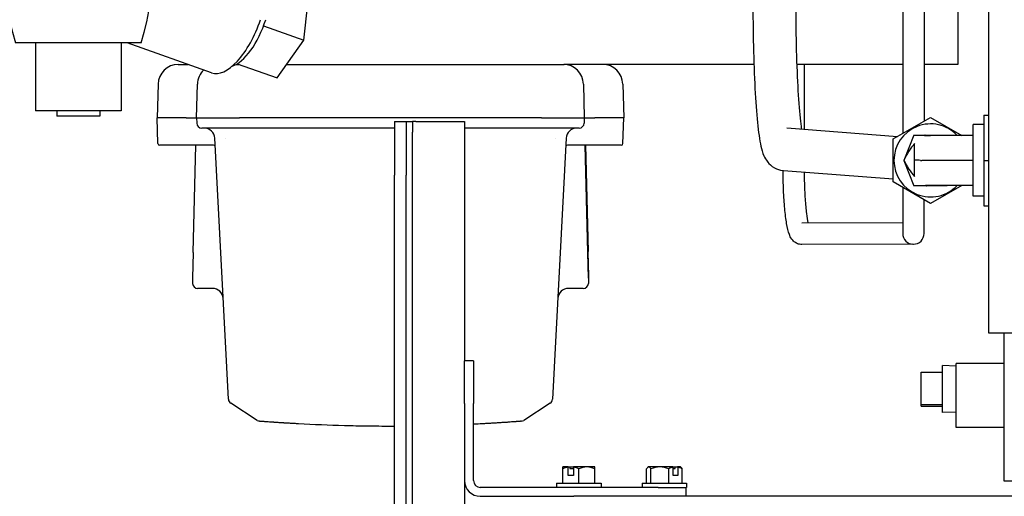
# Model space of a CAD drawing. Header units: inches. Extents: x 12 to 564, y 10 to 374.
# Tile 92 of 158: x 153.27 to 164.79, y 297.91 to 303.49. Entities that reach past the tile are written whole.
import ezdxf

# ---------------------------------------------------------------- set-up
doc = ezdxf.new("R2010")
doc.units = ezdxf.units.IN
doc.header["$LTSCALE"] = 16
doc.header["$MEASUREMENT"] = 0
doc.layers.add('Visible (ANSI)', color=7, linetype='Continuous', lineweight=30)

msp = doc.modelspace()

# ---------------------------------------------------------------- linework, layer by layer
at = {"layer": 'Visible (ANSI)'}
for p, q in [((164.606, 300.004), (164.606, 305.343)), ((163.598, 304.368), (163.598, 302.157)), ((163.848, 304.406), (163.848, 302.301)), ((164.241, 304.466), (164.241, 303.261)), ((156.596, 303.246), (156.642, 303.672)), ((156.124, 303.414), (156.596, 303.246)), ((154.693, 303.217), (153.224, 303.217)), ((153.459, 303.217), (153.459, 302.42)), ((154.459, 303.217), (154.459, 302.42)), ((155.518, 302.866), (154.532, 303.217)), ((156.286, 302.805), (156.596, 303.246)), ((164.241, 303.261), (164.241, 302.964)), ((155.818, 302.971), (156.286, 302.805)), ((155.128, 302.964), (155.226, 302.964)), ((155.226, 302.964), (155.243, 302.964)), ((155.806, 302.964), (155.839, 302.964)), ((156.398, 302.964), (159.365, 302.964)), ((159.365, 302.964), (159.629, 302.964)), ((159.629, 302.964), (159.638, 302.964)), ((161.858, 302.964), (159.638, 302.964)), ((163.598, 302.964), (162.358, 302.964)), ((162.449, 302.206), (162.449, 302.964)), ((164.241, 302.964), (163.848, 302.964)), ((154.892, 302.734), (154.882, 302.339)), ((155.342, 302.339), (155.352, 302.734)), ((159.865, 302.734), (159.875, 302.339)), ((160.325, 302.734), (160.335, 302.339)), ((154.459, 302.42), (153.459, 302.42)), ((153.709, 302.42), (153.709, 302.357)), ((154.209, 302.42), (154.209, 302.357)), ((154.209, 302.357), (153.709, 302.357)), ((155.219, 302.339), (154.882, 302.339)), ((154.89, 302.039), (154.882, 302.339)), ((155.219, 302.339), (155.342, 302.339)), ((155.342, 302.339), (155.344, 302.277)), ((155.342, 302.339), (155.842, 302.339)), ((155.842, 302.339), (155.842, 302.339)), ((159.375, 302.339), (155.842, 302.339)), ((159.375, 302.339), (155.842, 302.339)), ((157.656, 302.295), (157.791, 302.295)), ((157.656, 302.295), (157.656, 301.67)), ((157.791, 302.295), (157.791, 301.67)), ((157.791, 302.295), (157.865, 302.295)), ((157.904, 302.295), (157.865, 302.295)), ((157.865, 302.295), (157.865, 302.17)), ((157.904, 302.295), (158.361, 302.295)), ((158.361, 302.295), (158.475, 302.295)), ((158.475, 302.295), (158.475, 299.498)), ((159.375, 302.339), (159.375, 302.339)), ((159.375, 302.339), (159.875, 302.339)), ((159.875, 302.339), (159.873, 302.277)), ((159.875, 302.339), (159.998, 302.339)), ((160.335, 302.339), (159.998, 302.339)), ((160.327, 302.039), (160.335, 302.339)), ((163.486, 302.092), (163.922, 302.344)), ((163.922, 302.344), (164.287, 302.134)), ((164.547, 302.371), (164.606, 302.371)), ((164.547, 302.371), (164.547, 301.841)), ((155.842, 302.219), (155.403, 302.219)), ((157.656, 302.219), (155.842, 302.219)), ((157.865, 282.67), (157.865, 302.17)), ((159.375, 302.219), (158.475, 302.219)), ((159.814, 302.219), (159.375, 302.219)), ((162.243, 302.222), (163.536, 302.121)), ((164.422, 301.421), (164.422, 302.261)), ((164.547, 302.261), (164.422, 302.261)), ((155.714, 299.049), (155.555, 302.101)), ((155.683, 302.103), (155.683, 302.103)), ((159.663, 302.101), (159.503, 299.049)), ((159.534, 302.103), (159.534, 302.103)), ((163.486, 301.589), (163.486, 302.092)), ((163.729, 302.138), (163.609, 301.841)), ((163.729, 302.138), (163.86, 302.138)), ((163.851, 302.134), (163.922, 302.134)), ((163.86, 302.138), (164.116, 302.138)), ((164.422, 302.134), (163.922, 302.134)), ((164.116, 302.138), (164.117, 302.134)), ((155.224, 302.019), (154.91, 302.019)), ((155.44, 302.019), (155.224, 302.019)), ((155.301, 300.764), (155.334, 302.019)), ((155.301, 300.764), (155.334, 302.019)), ((155.54, 302.019), (155.44, 302.019)), ((159.777, 302.019), (159.677, 302.019)), ((159.994, 302.019), (159.777, 302.019)), ((159.883, 302.019), (159.916, 300.764)), ((159.916, 300.764), (159.883, 302.019)), ((159.888, 302.019), (159.921, 300.774)), ((160.307, 302.019), (159.994, 302.019)), ((163.735, 301.844), (163.735, 302.037)), ((163.609, 301.841), (163.609, 301.841)), ((163.609, 301.841), (163.729, 301.543)), ((163.735, 301.654), (163.735, 301.844)), ((164.422, 301.841), (163.82, 301.841)), ((164.547, 301.841), (164.606, 301.841)), ((164.547, 301.841), (164.547, 301.311)), ((162.204, 301.723), (163.486, 301.624)), ((157.656, 283.17), (157.656, 301.67)), ((157.791, 283.17), (157.791, 301.67)), ((163.922, 301.337), (163.486, 301.589)), ((163.598, 301.525), (163.598, 300.986)), ((163.875, 301.543), (163.729, 301.543)), ((163.938, 301.548), (163.864, 301.548)), ((164.116, 301.543), (163.875, 301.543)), ((164.287, 301.548), (163.922, 301.337)), ((164.422, 301.548), (163.938, 301.548)), ((164.118, 301.548), (164.116, 301.543)), ((163.848, 300.986), (163.848, 301.38)), ((164.547, 301.421), (164.422, 301.421)), ((164.547, 301.311), (164.606, 301.311)), ((163.598, 301.111), (162.417, 301.108)), ((163.717, 300.861), (162.418, 300.858)), ((163.717, 300.861), (163.723, 300.861)), ((155.301, 300.764), (155.293, 300.464)), ((155.301, 300.764), (155.293, 300.464)), ((159.924, 300.464), (159.916, 300.764)), ((159.929, 300.474), (159.921, 300.774)), ((155.293, 300.464), (155.295, 300.402)), ((159.924, 300.464), (159.922, 300.402)), ((159.929, 300.474), (159.924, 300.474)), ((159.929, 300.474), (159.924, 300.474)), ((159.924, 300.474), (159.929, 300.474)), ((159.929, 300.474), (159.929, 300.474)), ((155.528, 300.344), (155.354, 300.344)), ((159.863, 300.344), (159.689, 300.344)), ((164.606, 299.82), (164.606, 300.004)), ((168.606, 299.82), (164.606, 299.82)), ((164.785, 298.091), (164.785, 299.82)), ((158.475, 298.998), (158.475, 299.498)), ((158.58, 299.498), (158.475, 299.498)), ((158.58, 299.498), (158.58, 298.998)), ((164.063, 298.891), (164.063, 299.441)), ((164.222, 299.436), (164.063, 299.441)), ((164.222, 298.716), (164.222, 299.466)), ((164.785, 299.466), (164.222, 299.466)), ((163.813, 299.363), (164.063, 299.363)), ((163.813, 298.984), (163.813, 299.363)), ((155.714, 299.048), (155.714, 299.049)), ((156.05, 298.799), (155.741, 299.002)), ((158.475, 298.998), (158.475, 298.096)), ((158.58, 298.096), (158.58, 298.998)), ((159.476, 299.002), (159.167, 298.799)), ((159.503, 299.049), (159.503, 299.048)), ((163.813, 298.984), (164.063, 298.984)), ((163.813, 298.968), (163.813, 298.984)), ((163.813, 298.968), (164.063, 298.968)), ((164.222, 298.896), (164.063, 298.891)), ((164.785, 298.716), (164.222, 298.716)), ((159.686, 298.257), (159.623, 298.257)), ((159.685, 298.156), (159.685, 298.254)), ((159.686, 298.257), (159.706, 298.257)), ((159.706, 298.257), (159.706, 298.238)), ((159.706, 298.257), (159.751, 298.257)), ((159.75, 298.254), (159.75, 298.156)), ((159.905, 298.257), (159.751, 298.257)), ((159.998, 298.257), (159.905, 298.257)), ((160.628, 298.257), (160.623, 298.257)), ((160.758, 298.257), (160.628, 298.257)), ((160.911, 298.257), (160.758, 298.257)), ((160.911, 298.257), (160.938, 298.257)), ((160.913, 298.156), (160.913, 298.254)), ((160.938, 298.257), (160.965, 298.257)), ((160.938, 298.238), (160.938, 298.257)), ((160.998, 298.257), (160.965, 298.257)), ((160.967, 298.254), (160.967, 298.156)), ((159.623, 298.067), (159.623, 298.233)), ((159.623, 298.067), (159.623, 298.233)), ((159.75, 298.156), (159.685, 298.156)), ((159.706, 298.238), (159.75, 298.238)), ((159.811, 298.067), (159.811, 298.233)), ((159.998, 298.067), (159.998, 298.233)), ((160.602, 298.067), (160.602, 298.233)), ((160.654, 298.067), (160.654, 298.233)), ((160.862, 298.067), (160.862, 298.233)), ((160.913, 298.238), (160.938, 298.238)), ((160.967, 298.156), (160.913, 298.156)), ((161.018, 298.067), (161.018, 298.233)), ((158.475, 298.096), (158.475, 286.745)), ((159.55, 298.067), (160.07, 298.067)), ((159.55, 298.067), (159.55, 298.017)), ((160.07, 298.067), (160.07, 298.017)), ((160.55, 298.067), (161.07, 298.067)), ((160.55, 298.067), (160.55, 298.017)), ((161.07, 298.067), (161.07, 298.017)), ((168.541, 298.091), (164.785, 298.091)), ((160.739, 298.017), (158.659, 298.017)), ((158.659, 297.912), (159.752, 297.912)), ((163.45, 297.912), (159.752, 297.912)), ((160.739, 298.017), (161.07, 298.017)), ((161.06, 298.017), (161.06, 297.912)), ((176.64, 297.912), (163.45, 297.912))]:
    msp.add_line(p, q, dxfattribs=at)
for centre, radius, start, end in [((155.643, 304.008), 2.544, 152.7608, 198.1), ((152.275, 304.008), 2.544, 341.9, 27.2392), ((155.128, 302.728), 0.236, 90, 178.5), ((155.588, 302.728), 0.236, 133.6118, 178.5), ((159.629, 302.728), 0.236, 1.5, 90), ((160.089, 302.728), 0.236, 1.5, 90), ((155.403, 302.278), 0.059, 181.5, 270), ((155.43, 302.094), 0.125, 3, 90), ((159.787, 302.094), 0.125, 90, 177), ((159.814, 302.278), 0.059, 270, 358.5), ((163.922, 301.841), 0.427, 43.2655, 316.7345), ((155.43, 302.094), 0.125, 2.972, 3), ((159.787, 302.094), 0.125, 177, 177.037), ((154.91, 302.039), 0.02, 181.5, 270), ((155.54, 301.999), 0.02, 3, 90), ((159.677, 301.999), 0.02, 90, 177), ((160.307, 302.039), 0.02, 270, 358.5), ((163.723, 300.986), 0.125, 180, 0), ((155.354, 300.403), 0.059, 181.5, 270), ((155.528, 300.219), 0.125, 3, 90), ((159.689, 300.219), 0.125, 90, 177), ((159.863, 300.403), 0.059, 270, 358.5), ((155.773, 299.051), 0.059, 183, 236.7832), ((159.444, 299.051), 0.059, 303.2168, 357), ((156.083, 298.849), 0.059, 236.7831, 265.5409), ((159.134, 298.849), 0.059, 274.4591, 303.2169), ((159.81, 297.991), 0.325, 54.7355, 54.7356), ((160.81, 297.991), 0.325, 125.2644, 126.4836), ((160.81, 297.991), 0.325, 53.5164, 54.7356), ((158.659, 298.096), 0.184, 180, 270), ((158.659, 298.096), 0.079, 180, 270)]:
    msp.add_arc(centre, radius, start, end, dxfattribs=at)
for centre, major_axis, ratio, start_param, end_param in [((155.766, 303.563), (-0.248, -0.697), 0.445132, 0, 1.619684), ((155.872, 303.526), (-0.208, -0.584), 0.445132, 0.326365, 1.662392), ((163.797, 301.712), (0.176, 0.436), 0.472029, 0.471408, 0.505662), ((163.797, 301.712), (0.176, 0.436), 0.472029, 0.937817, 1.459207), ((163.802, 302.007), (0.191, -0.474), 0.472115, 4.872832, 5.346467), ((163.772, 302.082), (-0.228, 0.154), 0.815837, 2.198055, 2.262259), ((163.802, 302.007), (0.191, -0.474), 0.472115, 5.790673, 5.827411), ((159.623, 297.991), (0, 0.265), 0.002033, 5.862651, 6.283185), ((159.623, 297.991), (0, 0.265), 0.002033, 6.283185, 6.70372), ((159.717, 297.991), (0, 0.265), 0.86704, 0.141897, 0.420534), ((159.778, 297.991), (0, 0.323), 0.498238, 0.605891, 0.620249), ((159.843, 297.991), (0, -0.323), 0.498238, 3.747484, 3.761842), ((159.717, 297.991), (0, 0.265), 0.86704, 5.862651, 6.141288), ((159.905, 297.991), (0, 0.265), 0.865007, 0, 0.420534), ((159.905, 297.991), (0, 0.265), 0.865007, 5.862651, 6.283185), ((159.998, 297.991), (0, 0.265), 0.002033, 5.862651, 6.281748), ((160.628, 297.991), (0, 0.265), 0.239071, 0, 0.420534), ((160.628, 297.991), (0, 0.265), 0.239071, 5.862651, 6.283185), ((160.758, 297.991), (0, 0.265), 0.960448, 0, 0.420534), ((160.758, 297.991), (0, 0.265), 0.960448, 5.862651, 6.283185), ((160.94, 297.991), (0, 0.265), 0.721377, 0.141897, 0.420534), ((160.783, 297.991), (0, 0.323), 0.692543, 5.662936, 5.677294), ((160.837, 297.991), (0, -0.323), 0.692543, 2.521343, 2.535702), ((160.94, 297.991), (0, 0.265), 0.721377, 5.862651, 6.141288), ((160.993, 297.991), (0, 0.265), 0.239071, 5.862651, 6.108196)]:
    msp.add_ellipse(centre, major_axis=major_axis, ratio=ratio, start_param=start_param, end_param=end_param, dxfattribs=at)
for points, knots in [([(161.846, 303.722), (161.846, 303.538), (161.848, 303.353), (161.856, 303.002), (161.862, 302.835), (161.878, 302.533), (161.888, 302.398), (161.911, 302.172), (161.923, 302.082), (161.948, 301.968), (161.956, 301.936), (161.984, 301.873), (161.995, 301.851), (162.036, 301.801), (162.059, 301.776), (162.126, 301.74), (162.159, 301.728), (162.199, 301.724), (162.201, 301.723), (162.204, 301.723)], [4.712389, 4.712389, 4.712389, 4.712389, 5.025405, 5.025405, 5.33842, 5.33842, 5.651436, 5.651436, 5.964452, 5.964452, 6.12096, 6.12096, 6.193329, 6.193329, 6.243129, 6.243129, 6.274988, 6.274988, 6.277467, 6.277467, 6.277467, 6.277467]), ([(162.346, 303.722), (162.346, 303.542), (162.348, 303.361), (162.356, 303.018), (162.362, 302.855), (162.377, 302.566), (162.387, 302.439), (162.402, 302.288), (162.407, 302.245), (162.412, 302.209)], [4.712389, 4.712389, 4.712389, 4.712389, 5.025405, 5.025405, 5.33842, 5.33842, 5.650141, 5.650141, 5.798529, 5.798529, 5.798529, 5.798529]), ([(163.612, 301.843), (163.611, 301.843), (163.61, 301.842), (163.61, 301.842), (163.61, 301.842), (163.61, 301.841), (163.609, 301.841)], [3.41989232, 3.41989232, 3.41989232, 3.41989232, 3.4622615, 3.4622615, 3.4622615, 3.4876555, 3.4876555, 3.4876555, 3.4876555]), ([(163.804, 301.841), (163.795, 301.842), (163.786, 301.842), (163.762, 301.843), (163.748, 301.844), (163.735, 301.844)], [-1.2013258, -1.2013258, -1.2013258, -1.2013258, -1.1354105, -1.1354105, -1.0292903, -1.0292903, -1.0292903, -1.0292903]), ([(162.418, 300.858), (162.401, 300.858), (162.383, 300.861), (162.352, 300.873), (162.339, 300.882), (162.316, 300.901), (162.307, 300.912), (162.286, 300.94), (162.279, 300.957), (162.258, 301.011), (162.249, 301.052), (162.231, 301.153), (162.224, 301.212), (162.212, 301.344), (162.207, 301.417), (162.201, 301.568), (162.199, 301.646), (162.199, 301.724)], [6.282834, 6.282834, 6.282834, 6.282834, 6.331222, 6.331222, 6.385046, 6.385046, 6.457313, 6.457313, 6.593449, 6.593449, 6.907679, 6.907679, 7.221908, 7.221908, 7.536138, 7.536138, 7.842229, 7.842229, 7.842229, 7.842229]), ([(162.493, 301.108), (162.493, 301.11), (162.493, 301.111), (162.486, 301.141), (162.481, 301.177), (162.469, 301.27), (162.464, 301.328), (162.455, 301.457), (162.452, 301.529), (162.45, 301.637), (162.449, 301.67), (162.449, 301.704)], [6.801309, 6.801309, 6.801309, 6.801309, 6.817604, 6.817604, 7.073502, 7.073502, 7.368605, 7.368605, 7.677338, 7.677338, 7.8152, 7.8152, 7.8152, 7.8152]), ([(159.916, 300.764), (159.916, 300.751), (159.917, 300.738), (159.917, 300.714), (159.918, 300.702), (159.919, 300.666), (159.919, 300.644), (159.92, 300.61), (159.92, 300.597), (159.921, 300.578), (159.921, 300.572), (159.922, 300.558), (159.922, 300.551), (159.922, 300.538), (159.922, 300.532), (159.923, 300.516), (159.923, 300.507), (159.923, 300.488), (159.924, 300.479), (159.924, 300.47), (159.924, 300.468), (159.924, 300.465), (159.924, 300.464), (159.924, 300.464)], [0.000001, 0.000001, 0.000001, 0.000001, 0.114593, 0.114593, 0.228683, 0.228683, 0.457781, 0.457781, 0.610807, 0.610807, 0.69838, 0.69838, 0.798288, 0.798288, 0.898289, 0.898289, 1.07325, 1.07325, 1.335328, 1.335328, 1.465633, 1.465633, 1.596542, 1.596542, 1.596542, 1.596542]), ([(156.532, 298.76), (156.516, 298.761), (156.501, 298.762), (156.486, 298.762), (156.47, 298.763), (156.455, 298.764), (156.44, 298.765), (156.432, 298.766), (156.424, 298.766), (156.417, 298.766), (156.409, 298.767), (156.402, 298.767), (156.394, 298.768), (156.387, 298.768), (156.379, 298.769), (156.372, 298.769), (156.368, 298.769), (156.364, 298.77), (156.361, 298.77), (156.359, 298.77), (156.357, 298.77), (156.355, 298.77), (156.354, 298.77), (156.353, 298.77), (156.352, 298.77), (156.351, 298.771), (156.35, 298.771), (156.35, 298.771), (156.342, 298.771), (156.335, 298.772), (156.328, 298.772), (156.32, 298.773), (156.313, 298.773), (156.306, 298.773), (156.299, 298.774), (156.292, 298.774), (156.285, 298.775), (156.279, 298.775), (156.272, 298.776), (156.265, 298.776), (156.262, 298.776), (156.258, 298.777), (156.255, 298.777), (156.254, 298.777), (156.252, 298.777), (156.25, 298.777), (156.25, 298.777), (156.249, 298.777), (156.248, 298.777), (156.247, 298.777), (156.246, 298.778), (156.245, 298.778), (156.239, 298.778), (156.233, 298.778), (156.227, 298.779), (156.215, 298.78), (156.203, 298.781), (156.193, 298.781), (156.182, 298.782), (156.172, 298.783), (156.163, 298.783), (156.161, 298.784), (156.158, 298.784), (156.156, 298.784), (156.155, 298.784), (156.154, 298.784), (156.153, 298.784), (156.152, 298.784), (156.152, 298.784), (156.151, 298.784), (156.151, 298.784), (156.15, 298.784), (156.15, 298.784), (156.146, 298.785), (156.142, 298.785), (156.138, 298.785), (156.134, 298.786), (156.131, 298.786), (156.127, 298.786), (156.124, 298.786), (156.121, 298.787), (156.118, 298.787), (156.115, 298.787), (156.112, 298.787), (156.11, 298.787), (156.107, 298.788), (156.105, 298.788), (156.102, 298.788), (156.101, 298.788), (156.1, 298.788), (156.099, 298.788), (156.099, 298.788), (156.099, 298.788), (156.098, 298.788), (156.098, 298.788), (156.098, 298.788), (156.098, 298.788), (156.097, 298.788), (156.097, 298.788), (156.096, 298.789), (156.094, 298.789), (156.093, 298.789), (156.091, 298.789), (156.089, 298.789), (156.088, 298.789), (156.087, 298.789), (156.086, 298.789), (156.085, 298.789), (156.084, 298.789), (156.083, 298.79), (156.082, 298.79), (156.081, 298.79), (156.08, 298.79), (156.08, 298.79), (156.079, 298.79), (156.079, 298.79), (156.079, 298.79), (156.078, 298.79), (156.078, 298.79), (156.078, 298.79), (156.078, 298.79)], [0, 0, 0, 0, 0.00117364, 0.00117364, 0.00117364, 0.00234722, 0.00234722, 0.00234722, 0.00293398, 0.00293398, 0.00293398, 0.00351561, 0.00351561, 0.00351561, 0.00410154, 0.00410154, 0.00410154, 0.00439451, 0.00439451, 0.00439451, 0.00454099, 0.00454099, 0.00454099, 0.00461423, 0.00461423, 0.00461423, 0.00468747, 0.00468747, 0.00468747, 0.00527341, 0.00527341, 0.00527341, 0.00585934, 0.00585934, 0.00585934, 0.00644528, 0.00644528, 0.00644528, 0.00703121, 0.00703121, 0.00703121, 0.00732418, 0.00732418, 0.00732418, 0.00747066, 0.00747066, 0.00747066, 0.0075439, 0.0075439, 0.0075439, 0.00761715, 0.00761715, 0.00761715, 0.00820308, 0.00820308, 0.00820308, 0.00937495, 0.00937495, 0.00937495, 0.01054682, 0.01054682, 0.01054682, 0.01083978, 0.01083978, 0.01083978, 0.01098627, 0.01098627, 0.01098627, 0.01105951, 0.01105951, 0.01105951, 0.01113275, 0.01113275, 0.01113275, 0.01171869, 0.01171869, 0.01171869, 0.01230462, 0.01230462, 0.01230462, 0.01289055, 0.01289055, 0.01289055, 0.01347649, 0.01347649, 0.01347649, 0.01406242, 0.01406242, 0.01406242, 0.01435539, 0.01435539, 0.01435539, 0.01442863, 0.01442863, 0.01442863, 0.01450187, 0.01450187, 0.01450187, 0.01464836, 0.01464836, 0.01464836, 0.01523429, 0.01523429, 0.01523429, 0.01582023, 0.01582023, 0.01582023, 0.01640616, 0.01640616, 0.01640616, 0.01699209, 0.01699209, 0.01699209, 0.01757803, 0.01757803, 0.01757803, 0.01816396, 0.01816396, 0.01816396, 0.0187499, 0.0187499, 0.0187499, 0.0187499]), ([(157.656, 298.73), (157.64, 298.73), (157.624, 298.73), (157.609, 298.73), (157.519, 298.73), (157.429, 298.731), (157.339, 298.732), (157.317, 298.732), (157.295, 298.733), (157.272, 298.733), (157.25, 298.734), (157.227, 298.734), (157.205, 298.734), (157.16, 298.735), (157.115, 298.736), (157.07, 298.738), (156.891, 298.743), (156.711, 298.75), (156.532, 298.76)], [0.02614728, 0.02614728, 0.02614728, 0.02614728, 0.02734981, 0.02734981, 0.02734981, 0.03418727, 0.03418727, 0.03418727, 0.03589663, 0.03589663, 0.03589663, 0.037606, 0.037606, 0.037606, 0.04102472, 0.04102472, 0.04102472, 0.05469963, 0.05469963, 0.05469963, 0.05469963]), ([(159.139, 298.79), (159.139, 298.79), (159.139, 298.79), (159.137, 298.79), (159.137, 298.79), (159.135, 298.79), (159.134, 298.79), (159.132, 298.789), (159.129, 298.789), (159.125, 298.789), (159.123, 298.789), (159.119, 298.788), (159.117, 298.788), (159.114, 298.788), (159.114, 298.788), (159.113, 298.788), (159.113, 298.788), (159.112, 298.788), (159.112, 298.788), (159.11, 298.788), (159.109, 298.788), (159.105, 298.787), (159.102, 298.787), (159.096, 298.787), (159.093, 298.786), (159.087, 298.786), (159.083, 298.786), (159.076, 298.785), (159.072, 298.785), (159.066, 298.784), (159.065, 298.784), (159.063, 298.784), (159.062, 298.784), (159.059, 298.784), (159.057, 298.784), (159.045, 298.783), (159.035, 298.782), (159.014, 298.781), (159.003, 298.78), (158.984, 298.778), (158.978, 298.778), (158.97, 298.777), (158.969, 298.777), (158.966, 298.777), (158.965, 298.777), (158.964, 298.777), (158.963, 298.777), (158.959, 298.777), (158.956, 298.776), (158.946, 298.776), (158.939, 298.775), (158.925, 298.774), (158.918, 298.774), (158.904, 298.773), (158.897, 298.773), (158.883, 298.772), (158.875, 298.771), (158.861, 298.77), (158.853, 298.77), (158.845, 298.769), (158.844, 298.769), (158.842, 298.769), (158.841, 298.769), (158.838, 298.769), (158.836, 298.769), (158.831, 298.768), (158.827, 298.768), (158.816, 298.767), (158.808, 298.767), (158.793, 298.766), (158.785, 298.766), (158.77, 298.765), (158.762, 298.764), (158.747, 298.763), (158.739, 298.763), (158.724, 298.762), (158.716, 298.762), (158.701, 298.761), (158.693, 298.76), (158.685, 298.76)], [0, 0, 0, 0, 0.001169, 0.001169, 0.00175607, 0.00175607, 0.00233805, 0.00233805, 0.00350718, 0.00350718, 0.00409177, 0.00409177, 0.00467638, 0.00467638, 0.00482254, 0.00482254, 0.00490236, 0.00490236, 0.0049687, 0.0049687, 0.00526103, 0.00526103, 0.00584574, 0.00584574, 0.00643893, 0.00643893, 0.0070154, 0.0070154, 0.00760035, 0.00760035, 0.0077466, 0.0077466, 0.00789285, 0.00789285, 0.00818539, 0.00818539, 0.00935583, 0.00935583, 0.01052673, 0.01052673, 0.01111236, 0.01111236, 0.01125879, 0.01125879, 0.01133201, 0.01133201, 0.01140522, 0.01140522, 0.0116981, 0.0116981, 0.01228393, 0.01228393, 0.01286983, 0.01286983, 0.01346321, 0.01346321, 0.01404185, 0.01404185, 0.01462797, 0.01462797, 0.01470709, 0.01470709, 0.0147745, 0.0147745, 0.01492104, 0.01492104, 0.01521413, 0.01521413, 0.0158003, 0.0158003, 0.0163865, 0.0163865, 0.01697535, 0.01697535, 0.01755893, 0.01755893, 0.01814606, 0.01814606, 0.01873142, 0.01873142, 0.01873142, 0.01873142])]:
    msp.add_open_spline(points, degree=3, knots=knots, dxfattribs=at)
msp.add_open_spline([(158.685, 298.76), (158.65, 298.758), (158.615, 298.756), (158.58, 298.754)], degree=3, dxfattribs=at)

doc.saveas('drawing.dxf')
